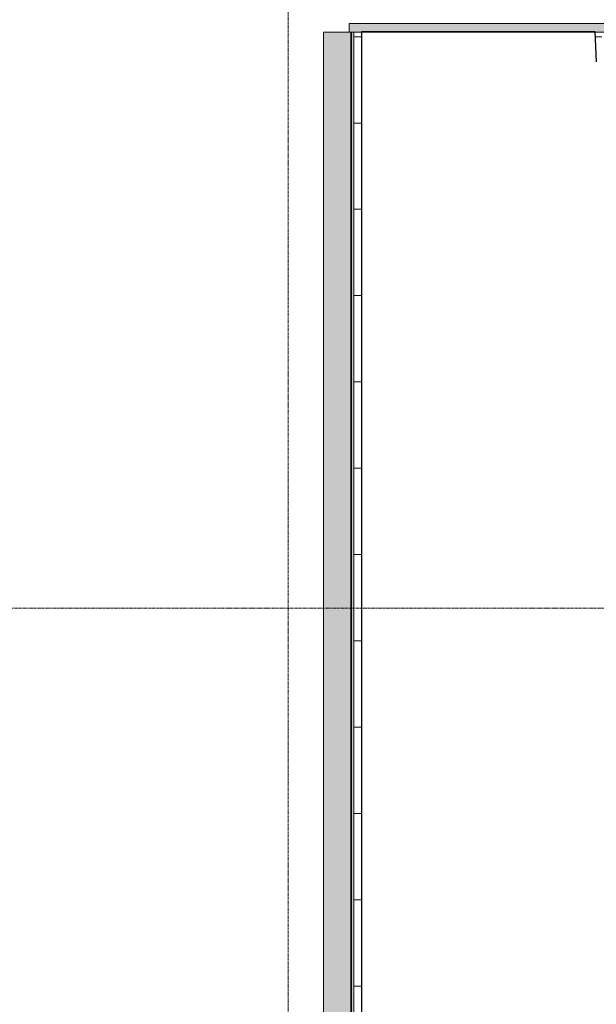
# Model space of a CAD drawing. Header units: millimetres. Extents: x 3625 to 132892, y -52547 to 67182.
# Tile 6 of 256: x 31469 to 34810, y 11534 to 17238. Entities that reach past the tile are written whole.
import ezdxf

# ---------------------------------------------------------------- set-up
doc = ezdxf.new("R2010")
doc.units = ezdxf.units.MM
doc.linetypes.add('stramien', pattern=[22.225, 12.7, -3.175, 3.175, -3.175])
for name, color, linetype, lineweight in [('A-CLNG-SUSP', 5, 'Continuous', 25), ('A-ROOF', 4, 'Continuous', 18), ('A-ROOF-PATT', 8, 'Continuous', 18), ('S-GRID', 1, 'Continuous', 18)]:
    doc.layers.add(name, color=color, linetype=linetype, lineweight=lineweight)

# ---------------------------------------------------------------- blocks, each defined once
blk = doc.blocks.new('27_KU_bovenkant dakrand luifel publiekshal 1 - 27_KU_bovenkant dakrand luifel publiekshal 2-3096147-Plotview plafond begane grond - 1 op 100')
at = {"layer": 'A-ROOF-PATT'}
h = blk.add_hatch(dxfattribs=at)
h.set_pattern_fill('FP_71', color=256, style=0, pattern_type=2)
h.set_pattern_definition([(0, (34119.84, 10139.3), (0, -500), [])])
h.paths.add_polyline_path([(4896.7, 3120.6), (4943.6, 3167.5), (4943.6, 17166.1), (4896.7, 17166.1), (4896.7, 3155.2)], flags=0)
h.paths.add_polyline_path([(6317.2, 16993.2), (6333.8, 16993.2), (6333.8, 17166.1), (6292.9, 17166.1), (6301.4, 16993.2), (6316.4, 16993.2)], flags=0)
blk = doc.blocks.new('27_KU_dakgoot publiekshal - 27_KU_dakgoot publiekshal-3097409-Plotview plafond begane grond - 1 op 100')
at = {"layer": 'A-ROOF-PATT'}
for points in [[(4720.2, 2944.1), (4770.6, 2994.5), (4770.6, 17166.1), (4720.2, 17166.1), (4720.2, 3057)], [(35420.1, 2994.5), (35420.1, 3102.4), (4878.5, 3102.4), (4878.5, 17166.1), (4770.6, 17166.1), (4770.6, 2994.5), (16569.5, 2994.5)], [(35420.1, 3102.4), (35420.1, 3106.4), (4882.5, 3106.4), (4882.5, 17166.1), (4878.5, 17166.1), (4878.5, 3102.4), (16569.5, 3102.4)], [(16569.5, 3106.4), (35420.1, 3106.4), (35420.1, 3120.6), (4896.7, 3120.6), (4896.7, 17166.1), (4882.5, 17166.1), (4882.5, 3106.4), (8511, 3106.4)]]:
    blk.add_hatch(color=256, dxfattribs=at).paths.add_polyline_path(points, flags=0)
at = {"layer": 'A-ROOF'}
for p, q in [((4720.2, 17166.1), (4720.2, 2944.1)), ((4770.6, 17166.1), (4720.2, 17166.1)), ((4868.6, 17166.1), (4770.6, 17166.1)), ((4878.5, 3102.4), (4878.5, 17166.1)), ((4882.5, 3106.4), (4882.5, 17166.1)), ((4896.7, 3120.6), (4896.7, 17166.1))]:
    blk.add_line(p, q, dxfattribs=at)
blk = doc.blocks.new('27_KU_kop luifel publiekshal1 - 27_KU_kop luifel publiekshal-3106698-Plotview plafond begane grond - 1 op 100')
at = {"layer": 'A-ROOF-PATT'}
blk.add_hatch(color=256, dxfattribs=at).paths.add_polyline_path([(35471.1, 4597.6), (35471.1, 4981.5), (35421.1, 4981.5), (35421.1, 3102.5), (35471.1, 3102.5), (35471.1, 4288.3)], flags=0)
at = {"layer": 'A-ROOF'}
for p, q in [((35421.1, 4981.5), (35421.1, 3102.5)), ((35471.1, 4981.5), (35421.1, 4981.5)), ((35471.1, 3102.5), (35471.1, 4981.5)), ((35471.1, 3102.5), (35421.1, 3102.5))]:
    blk.add_line(p, q, dxfattribs=at)

msp = doc.modelspace()

# ---------------------------------------------------------------- linework, layer by layer
at = {"layer": 'A-CLNG-SUSP'}
for p, q in [((33452.2, 3155.2), (33452.2, 17170.2)), ((33452.2, 17170.2), (34801.4, 17170.2)), ((34801.4, 17170.2), (34810.1, 16993.2))]:
    msp.add_line(p, q, dxfattribs=at)
at = {"layer": 'S-GRID', "linetype": 'stramien'}
for p, q in [((33025.2, 41627.6), (33025.2, -3246.7)), ((27284.7, 13828.2), (93295.2, 13828.2))]:
    msp.add_line(p, q, dxfattribs=at)

# ---------------------------------------------------------------- block references
at = {"layer": 'A-ROOF', "rotation": 270.0000000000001}
msp.add_blockref('27_KU_kop luifel publiekshal1 - 27_KU_kop luifel publiekshal-3106698-Plotview plafond begane grond - 1 op 100', (30274.7, 52637.2), dxfattribs=at)
at = {"layer": 'A-ROOF'}
for name in ['27_KU_dakgoot publiekshal - 27_KU_dakgoot publiekshal-3097409-Plotview plafond begane grond - 1 op 100', '27_KU_bovenkant dakrand luifel publiekshal 1 - 27_KU_bovenkant dakrand luifel publiekshal 2-3096147-Plotview plafond begane grond - 1 op 100']:
    msp.add_blockref(name, (28508.6, 0), dxfattribs=at)

doc.saveas('drawing.dxf')
